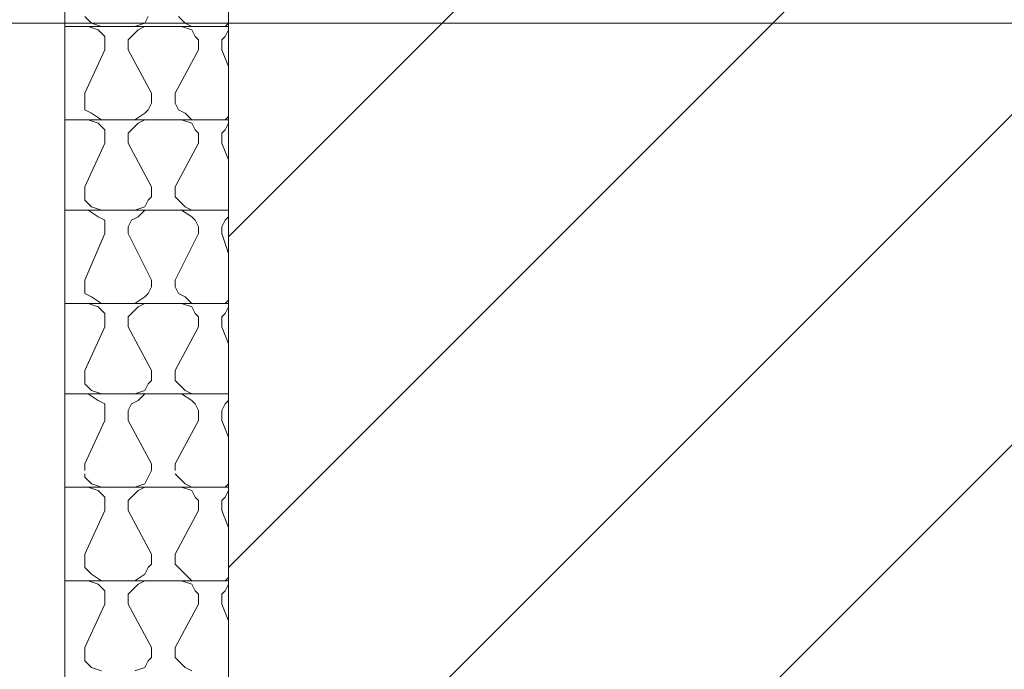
# Model space of a CAD drawing. Extents: x 566443 to 590371, y 3845226 to 3876576.
# Tile 187 of 221: x 586720 to 586733, y 3853938 to 3853946. Entities that reach past the tile are written whole.
import ezdxf

# ---------------------------------------------------------------- set-up
doc = ezdxf.new("R2010")
doc.units = 0
doc.layers.add('C00-00-00', color=7, linetype='CONTINUOUS')

msp = doc.modelspace()

# ---------------------------------------------------------------- linework, layer by layer
at = {"layer": 'C00-00-00', "lineweight": 9}
for points in [[(586723.027, 3853973.418), (586723.027, 3853929.095)], [(586720.953, 3853950.6), (586720.953, 3853929.095)], [(586723.027, 3853935.191), (586734.118, 3853946.282), (586736.955, 3853949.119)], [(586749.443, 3853946.282), (586718.794, 3853946.282)], [(586723.027, 3853946.24), (586720.953, 3853946.24)], [(586723.027, 3853945.055), (586720.953, 3853945.055)], [(586723.027, 3853943.912), (586720.953, 3853943.912)], [(586723.027, 3853942.726), (586720.953, 3853942.726)], [(586723.027, 3853941.583), (586720.953, 3853941.583)], [(586723.027, 3853940.398), (586720.953, 3853940.398)], [(586723.027, 3853939.213), (586720.953, 3853939.213)]]:
    msp.add_lwpolyline(points, dxfattribs=at)
for points in [[(586725.736, 3853946.282), (586725.736, 3853946.282), (586728.446, 3853948.992), (586728.446, 3853948.992)], [(586729.927, 3853946.282), (586729.927, 3853946.282), (586732.637, 3853948.992), (586732.637, 3853948.992)], [(586721.291, 3853946.282), (586721.291, 3853946.282), (586721.207, 3853946.367), (586721.207, 3853946.367)], [(586721.969, 3853946.282), (586721.969, 3853946.282), (586722.011, 3853946.367), (586722.011, 3853946.367)], [(586722.477, 3853946.282), (586722.477, 3853946.282), (586722.392, 3853946.367), (586722.392, 3853946.367)], [(586721.376, 3853946.198), (586721.376, 3853946.198), (586721.249, 3853946.24), (586721.249, 3853946.24)], [(586721.418, 3853946.24), (586721.418, 3853946.24), (586721.291, 3853946.282), (586721.291, 3853946.282)], [(586721.461, 3853946.113), (586721.461, 3853946.113), (586721.376, 3853946.198), (586721.376, 3853946.198)], [(586721.799, 3853946.113), (586721.799, 3853946.113), (586721.884, 3853946.198), (586721.884, 3853946.198)], [(586721.842, 3853946.24), (586721.842, 3853946.24), (586721.969, 3853946.282), (586721.969, 3853946.282)], [(586721.884, 3853946.198), (586721.884, 3853946.198), (586721.969, 3853946.24), (586721.969, 3853946.24)], [(586722.561, 3853946.198), (586722.561, 3853946.198), (586722.434, 3853946.24), (586722.434, 3853946.24)], [(586722.561, 3853946.24), (586722.561, 3853946.24), (586722.477, 3853946.282), (586722.477, 3853946.282)], [(586722.604, 3853946.113), (586722.604, 3853946.113), (586722.561, 3853946.198), (586722.561, 3853946.198)], [(586722.985, 3853946.24), (586722.985, 3853946.24), (586723.027, 3853946.282), (586723.027, 3853946.282)], [(586722.985, 3853946.113), (586722.985, 3853946.113), (586723.027, 3853946.198), (586723.027, 3853946.198)], [(586723.027, 3853943.573), (586723.027, 3853943.573), (586725.736, 3853946.282), (586725.736, 3853946.282)], [(586723.027, 3853939.382), (586723.027, 3853939.382), (586729.927, 3853946.282), (586729.927, 3853946.282)], [(586723.027, 3853946.198), (586723.027, 3853946.198), (586723.027, 3853946.24), (586723.027, 3853946.24)], [(586721.461, 3853946.071), (586721.461, 3853946.071), (586721.461, 3853946.113), (586721.461, 3853946.113)], [(586721.461, 3853946.071), (586721.461, 3853946.071), (586721.461, 3853946.113), (586721.461, 3853946.113)], [(586721.461, 3853946.071), (586721.461, 3853946.071), (586721.461, 3853945.944), (586721.461, 3853945.944)], [(586721.757, 3853946.071), (586721.757, 3853946.071), (586721.799, 3853946.113), (586721.799, 3853946.113)], [(586721.757, 3853946.071), (586721.757, 3853946.071), (586721.799, 3853946.113), (586721.799, 3853946.113)], [(586721.757, 3853946.071), (586721.757, 3853946.071), (586721.757, 3853945.944), (586721.757, 3853945.944)], [(586722.646, 3853946.071), (586722.646, 3853946.071), (586722.604, 3853946.113), (586722.604, 3853946.113)], [(586722.646, 3853946.071), (586722.646, 3853946.071), (586722.604, 3853946.113), (586722.604, 3853946.113)], [(586722.646, 3853946.071), (586722.646, 3853946.071), (586722.646, 3853945.944), (586722.646, 3853945.944)], [(586722.942, 3853946.071), (586722.942, 3853946.071), (586722.985, 3853946.113), (586722.985, 3853946.113)], [(586722.942, 3853946.071), (586722.942, 3853946.071), (586722.985, 3853946.113), (586722.985, 3853946.113)], [(586722.942, 3853946.071), (586722.942, 3853946.071), (586722.942, 3853945.944), (586722.942, 3853945.944)], [(586721.207, 3853945.393), (586721.207, 3853945.393), (586721.461, 3853945.944), (586721.461, 3853945.944)], [(586721.207, 3853945.393), (586721.207, 3853945.393), (586721.461, 3853945.944), (586721.461, 3853945.944)], [(586722.053, 3853945.393), (586722.053, 3853945.393), (586721.757, 3853945.944), (586721.757, 3853945.944)], [(586722.053, 3853945.393), (586722.053, 3853945.393), (586721.757, 3853945.944), (586721.757, 3853945.944)], [(586722.35, 3853945.393), (586722.35, 3853945.393), (586722.646, 3853945.944), (586722.646, 3853945.944)], [(586722.35, 3853945.393), (586722.35, 3853945.393), (586722.646, 3853945.944), (586722.646, 3853945.944)], [(586723.027, 3853945.732), (586723.027, 3853945.732), (586722.942, 3853945.944), (586722.942, 3853945.944)], [(586723.027, 3853945.732), (586723.027, 3853945.732), (586722.942, 3853945.944), (586722.942, 3853945.944)], [(586721.207, 3853945.266), (586721.207, 3853945.266), (586721.207, 3853945.393), (586721.207, 3853945.393)], [(586722.053, 3853945.266), (586722.053, 3853945.266), (586722.053, 3853945.393), (586722.053, 3853945.393)], [(586722.35, 3853945.266), (586722.35, 3853945.266), (586722.35, 3853945.393), (586722.35, 3853945.393)], [(586721.207, 3853945.182), (586721.207, 3853945.182), (586721.207, 3853945.266), (586721.207, 3853945.266)], [(586721.207, 3853945.182), (586721.207, 3853945.182), (586721.207, 3853945.266), (586721.207, 3853945.266)], [(586722.011, 3853945.182), (586722.011, 3853945.182), (586722.053, 3853945.266), (586722.053, 3853945.266)], [(586722.011, 3853945.182), (586722.011, 3853945.182), (586722.053, 3853945.266), (586722.053, 3853945.266)], [(586722.392, 3853945.182), (586722.392, 3853945.182), (586722.35, 3853945.266), (586722.35, 3853945.266)], [(586722.392, 3853945.182), (586722.392, 3853945.182), (586722.35, 3853945.266), (586722.35, 3853945.266)], [(586721.291, 3853945.139), (586721.291, 3853945.139), (586721.207, 3853945.182), (586721.207, 3853945.182)], [(586721.418, 3853945.055), (586721.418, 3853945.055), (586721.291, 3853945.139), (586721.291, 3853945.139)], [(586721.842, 3853945.055), (586721.842, 3853945.055), (586721.969, 3853945.139), (586721.969, 3853945.139)], [(586721.969, 3853945.139), (586721.969, 3853945.139), (586722.011, 3853945.182), (586722.011, 3853945.182)], [(586722.477, 3853945.139), (586722.477, 3853945.139), (586722.392, 3853945.182), (586722.392, 3853945.182)], [(586722.561, 3853945.055), (586722.561, 3853945.055), (586722.477, 3853945.139), (586722.477, 3853945.139)], [(586722.985, 3853945.055), (586722.985, 3853945.055), (586723.027, 3853945.097), (586723.027, 3853945.097)], [(586721.376, 3853945.012), (586721.376, 3853945.012), (586721.249, 3853945.055), (586721.249, 3853945.055)], [(586721.461, 3853944.928), (586721.461, 3853944.928), (586721.376, 3853945.012), (586721.376, 3853945.012)], [(586721.799, 3853944.928), (586721.799, 3853944.928), (586721.884, 3853945.012), (586721.884, 3853945.012)], [(586721.884, 3853945.012), (586721.884, 3853945.012), (586721.969, 3853945.055), (586721.969, 3853945.055)], [(586722.561, 3853945.012), (586722.561, 3853945.012), (586722.434, 3853945.055), (586722.434, 3853945.055)], [(586722.604, 3853944.928), (586722.604, 3853944.928), (586722.561, 3853945.012), (586722.561, 3853945.012)], [(586722.985, 3853944.928), (586722.985, 3853944.928), (586723.027, 3853945.012), (586723.027, 3853945.012)], [(586723.027, 3853945.012), (586723.027, 3853945.012), (586723.027, 3853945.055), (586723.027, 3853945.055)], [(586721.461, 3853944.885), (586721.461, 3853944.885), (586721.461, 3853944.928), (586721.461, 3853944.928)], [(586721.461, 3853944.885), (586721.461, 3853944.885), (586721.461, 3853944.928), (586721.461, 3853944.928)], [(586721.461, 3853944.885), (586721.461, 3853944.885), (586721.461, 3853944.758), (586721.461, 3853944.758)], [(586721.757, 3853944.885), (586721.757, 3853944.885), (586721.799, 3853944.928), (586721.799, 3853944.928)], [(586721.757, 3853944.885), (586721.757, 3853944.885), (586721.799, 3853944.928), (586721.799, 3853944.928)], [(586721.757, 3853944.885), (586721.757, 3853944.885), (586721.757, 3853944.758), (586721.757, 3853944.758)], [(586722.646, 3853944.885), (586722.646, 3853944.885), (586722.604, 3853944.928), (586722.604, 3853944.928)], [(586722.646, 3853944.885), (586722.646, 3853944.885), (586722.604, 3853944.928), (586722.604, 3853944.928)], [(586722.646, 3853944.885), (586722.646, 3853944.885), (586722.646, 3853944.758), (586722.646, 3853944.758)], [(586722.942, 3853944.885), (586722.942, 3853944.885), (586722.985, 3853944.928), (586722.985, 3853944.928)], [(586722.942, 3853944.885), (586722.942, 3853944.885), (586722.985, 3853944.928), (586722.985, 3853944.928)], [(586722.942, 3853944.885), (586722.942, 3853944.885), (586722.942, 3853944.758), (586722.942, 3853944.758)], [(586723.027, 3853931), (586723.027, 3853931), (586736.955, 3853944.928), (586736.955, 3853944.928)], [(586721.207, 3853944.208), (586721.207, 3853944.208), (586721.461, 3853944.758), (586721.461, 3853944.758)], [(586721.207, 3853944.208), (586721.207, 3853944.208), (586721.461, 3853944.758), (586721.461, 3853944.758)], [(586722.053, 3853944.208), (586722.053, 3853944.208), (586721.757, 3853944.758), (586721.757, 3853944.758)], [(586722.053, 3853944.208), (586722.053, 3853944.208), (586721.757, 3853944.758), (586721.757, 3853944.758)], [(586722.35, 3853944.208), (586722.35, 3853944.208), (586722.646, 3853944.758), (586722.646, 3853944.758)], [(586722.35, 3853944.208), (586722.35, 3853944.208), (586722.646, 3853944.758), (586722.646, 3853944.758)], [(586723.027, 3853944.547), (586723.027, 3853944.547), (586722.942, 3853944.758), (586722.942, 3853944.758)], [(586723.027, 3853944.547), (586723.027, 3853944.547), (586722.942, 3853944.758), (586722.942, 3853944.758)], [(586721.207, 3853944.081), (586721.207, 3853944.081), (586721.207, 3853944.208), (586721.207, 3853944.208)], [(586722.053, 3853944.081), (586722.053, 3853944.081), (586722.053, 3853944.208), (586722.053, 3853944.208)], [(586722.35, 3853944.081), (586722.35, 3853944.081), (586722.35, 3853944.208), (586722.35, 3853944.208)], [(586721.207, 3853944.039), (586721.207, 3853944.039), (586721.207, 3853944.081), (586721.207, 3853944.081)], [(586721.207, 3853944.039), (586721.207, 3853944.039), (586721.207, 3853944.081), (586721.207, 3853944.081)], [(586722.011, 3853944.039), (586722.011, 3853944.039), (586722.053, 3853944.081), (586722.053, 3853944.081)], [(586722.011, 3853944.039), (586722.011, 3853944.039), (586722.053, 3853944.081), (586722.053, 3853944.081)], [(586722.392, 3853944.039), (586722.392, 3853944.039), (586722.35, 3853944.081), (586722.35, 3853944.081)], [(586722.392, 3853944.039), (586722.392, 3853944.039), (586722.35, 3853944.081), (586722.35, 3853944.081)], [(586721.291, 3853943.954), (586721.291, 3853943.954), (586721.207, 3853944.039), (586721.207, 3853944.039)], [(586721.418, 3853943.912), (586721.418, 3853943.912), (586721.291, 3853943.954), (586721.291, 3853943.954)], [(586721.842, 3853943.912), (586721.842, 3853943.912), (586721.969, 3853943.954), (586721.969, 3853943.954)], [(586721.969, 3853943.954), (586721.969, 3853943.954), (586722.011, 3853944.039), (586722.011, 3853944.039)], [(586722.477, 3853943.954), (586722.477, 3853943.954), (586722.392, 3853944.039), (586722.392, 3853944.039)], [(586722.561, 3853943.912), (586722.561, 3853943.912), (586722.477, 3853943.954), (586722.477, 3853943.954)], [(586721.376, 3853943.827), (586721.376, 3853943.827), (586721.249, 3853943.912), (586721.249, 3853943.912)], [(586721.461, 3853943.785), (586721.461, 3853943.785), (586721.376, 3853943.827), (586721.376, 3853943.827)], [(586721.799, 3853943.785), (586721.799, 3853943.785), (586721.884, 3853943.827), (586721.884, 3853943.827)], [(586721.884, 3853943.827), (586721.884, 3853943.827), (586721.969, 3853943.912), (586721.969, 3853943.912)], [(586722.561, 3853943.827), (586722.561, 3853943.827), (586722.434, 3853943.912), (586722.434, 3853943.912)], [(586722.604, 3853943.785), (586722.604, 3853943.785), (586722.561, 3853943.827), (586722.561, 3853943.827)], [(586722.985, 3853943.912), (586722.985, 3853943.912), (586723.027, 3853943.912), (586723.027, 3853943.912)], [(586722.985, 3853943.785), (586722.985, 3853943.785), (586723.027, 3853943.827), (586723.027, 3853943.827)], [(586723.027, 3853943.827), (586723.027, 3853943.827), (586723.027, 3853943.869), (586723.027, 3853943.869)], [(586721.461, 3853943.7), (586721.461, 3853943.7), (586721.461, 3853943.785), (586721.461, 3853943.785)], [(586721.461, 3853943.7), (586721.461, 3853943.7), (586721.461, 3853943.785), (586721.461, 3853943.785)], [(586721.461, 3853943.7), (586721.461, 3853943.7), (586721.461, 3853943.615), (586721.461, 3853943.615)], [(586721.757, 3853943.7), (586721.757, 3853943.7), (586721.799, 3853943.785), (586721.799, 3853943.785)], [(586721.757, 3853943.7), (586721.757, 3853943.7), (586721.799, 3853943.785), (586721.799, 3853943.785)], [(586721.757, 3853943.7), (586721.757, 3853943.7), (586721.757, 3853943.615), (586721.757, 3853943.615)], [(586722.646, 3853943.7), (586722.646, 3853943.7), (586722.604, 3853943.785), (586722.604, 3853943.785)], [(586722.646, 3853943.7), (586722.646, 3853943.7), (586722.604, 3853943.785), (586722.604, 3853943.785)], [(586722.646, 3853943.7), (586722.646, 3853943.7), (586722.646, 3853943.615), (586722.646, 3853943.615)], [(586722.942, 3853943.7), (586722.942, 3853943.7), (586722.985, 3853943.785), (586722.985, 3853943.785)], [(586722.942, 3853943.7), (586722.942, 3853943.7), (586722.985, 3853943.785), (586722.985, 3853943.785)], [(586722.942, 3853943.7), (586722.942, 3853943.7), (586722.942, 3853943.615), (586722.942, 3853943.615)], [(586721.207, 3853943.023), (586721.207, 3853943.023), (586721.461, 3853943.615), (586721.461, 3853943.615)], [(586721.207, 3853943.023), (586721.207, 3853943.023), (586721.461, 3853943.615), (586721.461, 3853943.615)], [(586722.053, 3853943.023), (586722.053, 3853943.023), (586721.757, 3853943.615), (586721.757, 3853943.615)], [(586722.053, 3853943.023), (586722.053, 3853943.023), (586721.757, 3853943.615), (586721.757, 3853943.615)], [(586722.35, 3853943.023), (586722.35, 3853943.023), (586722.646, 3853943.615), (586722.646, 3853943.615)], [(586722.35, 3853943.023), (586722.35, 3853943.023), (586722.646, 3853943.615), (586722.646, 3853943.615)], [(586723.027, 3853943.361), (586723.027, 3853943.361), (586722.942, 3853943.615), (586722.942, 3853943.615)], [(586723.027, 3853943.361), (586723.027, 3853943.361), (586722.942, 3853943.615), (586722.942, 3853943.615)], [(586721.207, 3853942.938), (586721.207, 3853942.938), (586721.207, 3853943.023), (586721.207, 3853943.023)], [(586722.053, 3853942.938), (586722.053, 3853942.938), (586722.053, 3853943.023), (586722.053, 3853943.023)], [(586722.35, 3853942.938), (586722.35, 3853942.938), (586722.35, 3853943.023), (586722.35, 3853943.023)], [(586721.207, 3853942.853), (586721.207, 3853942.853), (586721.207, 3853942.938), (586721.207, 3853942.938)], [(586721.207, 3853942.853), (586721.207, 3853942.853), (586721.207, 3853942.938), (586721.207, 3853942.938)], [(586721.291, 3853942.811), (586721.291, 3853942.811), (586721.207, 3853942.853), (586721.207, 3853942.853)], [(586721.969, 3853942.811), (586721.969, 3853942.811), (586722.011, 3853942.853), (586722.011, 3853942.853)], [(586722.011, 3853942.853), (586722.011, 3853942.853), (586722.053, 3853942.938), (586722.053, 3853942.938)], [(586722.011, 3853942.853), (586722.011, 3853942.853), (586722.053, 3853942.938), (586722.053, 3853942.938)], [(586722.392, 3853942.853), (586722.392, 3853942.853), (586722.35, 3853942.938), (586722.35, 3853942.938)], [(586722.392, 3853942.853), (586722.392, 3853942.853), (586722.35, 3853942.938), (586722.35, 3853942.938)], [(586722.477, 3853942.811), (586722.477, 3853942.811), (586722.392, 3853942.853), (586722.392, 3853942.853)], [(586721.376, 3853942.684), (586721.376, 3853942.684), (586721.249, 3853942.726), (586721.249, 3853942.726)], [(586721.418, 3853942.726), (586721.418, 3853942.726), (586721.291, 3853942.811), (586721.291, 3853942.811)], [(586721.842, 3853942.726), (586721.842, 3853942.726), (586721.969, 3853942.811), (586721.969, 3853942.811)], [(586721.884, 3853942.684), (586721.884, 3853942.684), (586721.969, 3853942.726), (586721.969, 3853942.726)], [(586722.561, 3853942.684), (586722.561, 3853942.684), (586722.434, 3853942.726), (586722.434, 3853942.726)], [(586722.561, 3853942.726), (586722.561, 3853942.726), (586722.477, 3853942.811), (586722.477, 3853942.811)], [(586722.985, 3853942.726), (586722.985, 3853942.726), (586723.027, 3853942.769), (586723.027, 3853942.769)], [(586723.027, 3853942.684), (586723.027, 3853942.684), (586723.027, 3853942.726), (586723.027, 3853942.726)], [(586721.461, 3853942.599), (586721.461, 3853942.599), (586721.376, 3853942.684), (586721.376, 3853942.684)], [(586721.461, 3853942.557), (586721.461, 3853942.557), (586721.461, 3853942.599), (586721.461, 3853942.599)], [(586721.461, 3853942.557), (586721.461, 3853942.557), (586721.461, 3853942.599), (586721.461, 3853942.599)], [(586721.757, 3853942.557), (586721.757, 3853942.557), (586721.799, 3853942.599), (586721.799, 3853942.599)], [(586721.757, 3853942.557), (586721.757, 3853942.557), (586721.799, 3853942.599), (586721.799, 3853942.599)], [(586721.799, 3853942.599), (586721.799, 3853942.599), (586721.884, 3853942.684), (586721.884, 3853942.684)], [(586722.604, 3853942.599), (586722.604, 3853942.599), (586722.561, 3853942.684), (586722.561, 3853942.684)], [(586722.646, 3853942.557), (586722.646, 3853942.557), (586722.604, 3853942.599), (586722.604, 3853942.599)], [(586722.646, 3853942.557), (586722.646, 3853942.557), (586722.604, 3853942.599), (586722.604, 3853942.599)], [(586722.942, 3853942.557), (586722.942, 3853942.557), (586722.985, 3853942.599), (586722.985, 3853942.599)], [(586722.942, 3853942.557), (586722.942, 3853942.557), (586722.985, 3853942.599), (586722.985, 3853942.599)], [(586722.985, 3853942.599), (586722.985, 3853942.599), (586723.027, 3853942.684), (586723.027, 3853942.684)], [(586721.461, 3853942.557), (586721.461, 3853942.557), (586721.461, 3853942.43), (586721.461, 3853942.43)], [(586721.757, 3853942.557), (586721.757, 3853942.557), (586721.757, 3853942.43), (586721.757, 3853942.43)], [(586722.646, 3853942.557), (586722.646, 3853942.557), (586722.646, 3853942.43), (586722.646, 3853942.43)], [(586722.942, 3853942.557), (586722.942, 3853942.557), (586722.942, 3853942.43), (586722.942, 3853942.43)], [(586721.207, 3853941.88), (586721.207, 3853941.88), (586721.461, 3853942.43), (586721.461, 3853942.43)], [(586721.207, 3853941.88), (586721.207, 3853941.88), (586721.461, 3853942.43), (586721.461, 3853942.43)], [(586722.053, 3853941.88), (586722.053, 3853941.88), (586721.757, 3853942.43), (586721.757, 3853942.43)], [(586722.053, 3853941.88), (586722.053, 3853941.88), (586721.757, 3853942.43), (586721.757, 3853942.43)], [(586722.35, 3853941.88), (586722.35, 3853941.88), (586722.646, 3853942.43), (586722.646, 3853942.43)], [(586722.35, 3853941.88), (586722.35, 3853941.88), (586722.646, 3853942.43), (586722.646, 3853942.43)], [(586723.027, 3853942.218), (586723.027, 3853942.218), (586722.942, 3853942.43), (586722.942, 3853942.43)], [(586723.027, 3853942.218), (586723.027, 3853942.218), (586722.942, 3853942.43), (586722.942, 3853942.43)], [(586721.207, 3853941.753), (586721.207, 3853941.753), (586721.207, 3853941.88), (586721.207, 3853941.88)], [(586722.053, 3853941.753), (586722.053, 3853941.753), (586722.053, 3853941.88), (586722.053, 3853941.88)], [(586722.35, 3853941.753), (586722.35, 3853941.753), (586722.35, 3853941.88), (586722.35, 3853941.88)], [(586721.207, 3853941.71), (586721.207, 3853941.71), (586721.207, 3853941.753), (586721.207, 3853941.753)], [(586721.207, 3853941.71), (586721.207, 3853941.71), (586721.207, 3853941.753), (586721.207, 3853941.753)], [(586721.291, 3853941.626), (586721.291, 3853941.626), (586721.207, 3853941.71), (586721.207, 3853941.71)], [(586721.969, 3853941.626), (586721.969, 3853941.626), (586722.011, 3853941.71), (586722.011, 3853941.71)], [(586722.011, 3853941.71), (586722.011, 3853941.71), (586722.053, 3853941.753), (586722.053, 3853941.753)], [(586722.011, 3853941.71), (586722.011, 3853941.71), (586722.053, 3853941.753), (586722.053, 3853941.753)], [(586722.392, 3853941.71), (586722.392, 3853941.71), (586722.35, 3853941.753), (586722.35, 3853941.753)], [(586722.392, 3853941.71), (586722.392, 3853941.71), (586722.35, 3853941.753), (586722.35, 3853941.753)], [(586722.477, 3853941.626), (586722.477, 3853941.626), (586722.392, 3853941.71), (586722.392, 3853941.71)], [(586721.376, 3853941.499), (586721.376, 3853941.499), (586721.249, 3853941.583), (586721.249, 3853941.583)], [(586721.418, 3853941.583), (586721.418, 3853941.583), (586721.291, 3853941.626), (586721.291, 3853941.626)], [(586721.842, 3853941.583), (586721.842, 3853941.583), (586721.969, 3853941.626), (586721.969, 3853941.626)], [(586721.884, 3853941.499), (586721.884, 3853941.499), (586721.969, 3853941.583), (586721.969, 3853941.583)], [(586722.561, 3853941.499), (586722.561, 3853941.499), (586722.434, 3853941.583), (586722.434, 3853941.583)], [(586722.561, 3853941.583), (586722.561, 3853941.583), (586722.477, 3853941.626), (586722.477, 3853941.626)], [(586722.985, 3853941.583), (586722.985, 3853941.583), (586723.027, 3853941.583), (586723.027, 3853941.583)], [(586721.461, 3853941.456), (586721.461, 3853941.456), (586721.376, 3853941.499), (586721.376, 3853941.499)], [(586721.461, 3853941.372), (586721.461, 3853941.372), (586721.461, 3853941.456), (586721.461, 3853941.456)], [(586721.461, 3853941.372), (586721.461, 3853941.372), (586721.461, 3853941.456), (586721.461, 3853941.456)], [(586721.757, 3853941.372), (586721.757, 3853941.372), (586721.799, 3853941.456), (586721.799, 3853941.456)], [(586721.757, 3853941.372), (586721.757, 3853941.372), (586721.799, 3853941.456), (586721.799, 3853941.456)], [(586721.799, 3853941.456), (586721.799, 3853941.456), (586721.884, 3853941.499), (586721.884, 3853941.499)], [(586722.604, 3853941.456), (586722.604, 3853941.456), (586722.561, 3853941.499), (586722.561, 3853941.499)], [(586722.646, 3853941.372), (586722.646, 3853941.372), (586722.604, 3853941.456), (586722.604, 3853941.456)], [(586722.646, 3853941.372), (586722.646, 3853941.372), (586722.604, 3853941.456), (586722.604, 3853941.456)], [(586722.942, 3853941.372), (586722.942, 3853941.372), (586722.985, 3853941.456), (586722.985, 3853941.456)], [(586722.942, 3853941.372), (586722.942, 3853941.372), (586722.985, 3853941.456), (586722.985, 3853941.456)], [(586722.985, 3853941.456), (586722.985, 3853941.456), (586723.027, 3853941.499), (586723.027, 3853941.499)], [(586723.027, 3853941.499), (586723.027, 3853941.499), (586723.027, 3853941.541), (586723.027, 3853941.541)], [(586721.461, 3853941.372), (586721.461, 3853941.372), (586721.461, 3853941.245), (586721.461, 3853941.245)], [(586721.757, 3853941.372), (586721.757, 3853941.372), (586721.757, 3853941.245), (586721.757, 3853941.245)], [(586722.646, 3853941.372), (586722.646, 3853941.372), (586722.646, 3853941.245), (586722.646, 3853941.245)], [(586722.942, 3853941.372), (586722.942, 3853941.372), (586722.942, 3853941.245), (586722.942, 3853941.245)], [(586721.207, 3853940.694), (586721.207, 3853940.694), (586721.461, 3853941.245), (586721.461, 3853941.245)], [(586721.207, 3853940.694), (586721.207, 3853940.694), (586721.461, 3853941.245), (586721.461, 3853941.245)], [(586722.053, 3853940.694), (586722.053, 3853940.694), (586721.757, 3853941.245), (586721.757, 3853941.245)], [(586722.053, 3853940.694), (586722.053, 3853940.694), (586721.757, 3853941.245), (586721.757, 3853941.245)], [(586722.35, 3853940.694), (586722.35, 3853940.694), (586722.646, 3853941.245), (586722.646, 3853941.245)], [(586722.35, 3853940.694), (586722.35, 3853940.694), (586722.646, 3853941.245), (586722.646, 3853941.245)], [(586723.027, 3853941.033), (586723.027, 3853941.033), (586722.942, 3853941.245), (586722.942, 3853941.245)], [(586723.027, 3853941.033), (586723.027, 3853941.033), (586722.942, 3853941.245), (586722.942, 3853941.245)], [(586725.313, 3853929.095), (586725.313, 3853929.095), (586736.955, 3853940.737), (586736.955, 3853940.737)], [(586721.207, 3853940.61), (586721.207, 3853940.61), (586721.207, 3853940.694), (586721.207, 3853940.694)], [(586722.011, 3853940.525), (586722.011, 3853940.525), (586722.053, 3853940.61), (586722.053, 3853940.61)], [(586722.011, 3853940.525), (586722.011, 3853940.525), (586722.053, 3853940.61), (586722.053, 3853940.61)], [(586722.053, 3853940.61), (586722.053, 3853940.61), (586722.053, 3853940.694), (586722.053, 3853940.694)], [(586722.35, 3853940.61), (586722.35, 3853940.61), (586722.35, 3853940.694), (586722.35, 3853940.694)], [(586721.207, 3853940.525), (586721.207, 3853940.525), (586721.207, 3853940.567), (586721.207, 3853940.567)], [(586721.207, 3853940.525), (586721.207, 3853940.525), (586721.207, 3853940.567), (586721.207, 3853940.567)], [(586721.291, 3853940.44), (586721.291, 3853940.44), (586721.207, 3853940.525), (586721.207, 3853940.525)], [(586721.969, 3853940.44), (586721.969, 3853940.44), (586722.011, 3853940.525), (586722.011, 3853940.525)], [(586722.392, 3853940.525), (586722.392, 3853940.525), (586722.35, 3853940.567), (586722.35, 3853940.567)], [(586722.392, 3853940.525), (586722.392, 3853940.525), (586722.35, 3853940.567), (586722.35, 3853940.567)], [(586722.477, 3853940.44), (586722.477, 3853940.44), (586722.392, 3853940.525), (586722.392, 3853940.525)], [(586721.376, 3853940.356), (586721.376, 3853940.356), (586721.249, 3853940.398), (586721.249, 3853940.398)], [(586721.418, 3853940.398), (586721.418, 3853940.398), (586721.291, 3853940.44), (586721.291, 3853940.44)], [(586721.461, 3853940.271), (586721.461, 3853940.271), (586721.376, 3853940.356), (586721.376, 3853940.356)], [(586721.799, 3853940.271), (586721.799, 3853940.271), (586721.884, 3853940.356), (586721.884, 3853940.356)], [(586721.842, 3853940.398), (586721.842, 3853940.398), (586721.969, 3853940.44), (586721.969, 3853940.44)], [(586721.884, 3853940.356), (586721.884, 3853940.356), (586721.969, 3853940.398), (586721.969, 3853940.398)], [(586722.561, 3853940.356), (586722.561, 3853940.356), (586722.434, 3853940.398), (586722.434, 3853940.398)], [(586722.561, 3853940.398), (586722.561, 3853940.398), (586722.477, 3853940.44), (586722.477, 3853940.44)], [(586722.604, 3853940.271), (586722.604, 3853940.271), (586722.561, 3853940.356), (586722.561, 3853940.356)], [(586722.985, 3853940.398), (586722.985, 3853940.398), (586723.027, 3853940.44), (586723.027, 3853940.44)], [(586722.985, 3853940.271), (586722.985, 3853940.271), (586723.027, 3853940.356), (586723.027, 3853940.356)], [(586723.027, 3853940.356), (586723.027, 3853940.356), (586723.027, 3853940.398), (586723.027, 3853940.398)], [(586721.461, 3853940.229), (586721.461, 3853940.229), (586721.461, 3853940.271), (586721.461, 3853940.271)], [(586721.461, 3853940.229), (586721.461, 3853940.229), (586721.461, 3853940.271), (586721.461, 3853940.271)], [(586721.461, 3853940.229), (586721.461, 3853940.229), (586721.461, 3853940.102), (586721.461, 3853940.102)], [(586721.757, 3853940.229), (586721.757, 3853940.229), (586721.799, 3853940.271), (586721.799, 3853940.271)], [(586721.757, 3853940.229), (586721.757, 3853940.229), (586721.799, 3853940.271), (586721.799, 3853940.271)], [(586721.757, 3853940.229), (586721.757, 3853940.229), (586721.757, 3853940.102), (586721.757, 3853940.102)], [(586722.646, 3853940.229), (586722.646, 3853940.229), (586722.604, 3853940.271), (586722.604, 3853940.271)], [(586722.646, 3853940.229), (586722.646, 3853940.229), (586722.604, 3853940.271), (586722.604, 3853940.271)], [(586722.646, 3853940.229), (586722.646, 3853940.229), (586722.646, 3853940.102), (586722.646, 3853940.102)], [(586722.942, 3853940.229), (586722.942, 3853940.229), (586722.985, 3853940.271), (586722.985, 3853940.271)], [(586722.942, 3853940.229), (586722.942, 3853940.229), (586722.985, 3853940.271), (586722.985, 3853940.271)], [(586722.942, 3853940.229), (586722.942, 3853940.229), (586722.942, 3853940.102), (586722.942, 3853940.102)], [(586721.207, 3853939.551), (586721.207, 3853939.551), (586721.461, 3853940.102), (586721.461, 3853940.102)], [(586721.207, 3853939.551), (586721.207, 3853939.551), (586721.461, 3853940.102), (586721.461, 3853940.102)], [(586722.053, 3853939.551), (586722.053, 3853939.551), (586721.757, 3853940.102), (586721.757, 3853940.102)], [(586722.053, 3853939.551), (586722.053, 3853939.551), (586721.757, 3853940.102), (586721.757, 3853940.102)], [(586722.35, 3853939.551), (586722.35, 3853939.551), (586722.646, 3853940.102), (586722.646, 3853940.102)], [(586722.35, 3853939.551), (586722.35, 3853939.551), (586722.646, 3853940.102), (586722.646, 3853940.102)], [(586723.027, 3853939.89), (586723.027, 3853939.89), (586722.942, 3853940.102), (586722.942, 3853940.102)], [(586723.027, 3853939.89), (586723.027, 3853939.89), (586722.942, 3853940.102), (586722.942, 3853940.102)], [(586721.207, 3853939.424), (586721.207, 3853939.424), (586721.207, 3853939.551), (586721.207, 3853939.551)], [(586722.053, 3853939.424), (586722.053, 3853939.424), (586722.053, 3853939.551), (586722.053, 3853939.551)], [(586722.35, 3853939.424), (586722.35, 3853939.424), (586722.35, 3853939.551), (586722.35, 3853939.551)], [(586721.207, 3853939.382), (586721.207, 3853939.382), (586721.207, 3853939.424), (586721.207, 3853939.424)], [(586721.207, 3853939.382), (586721.207, 3853939.382), (586721.207, 3853939.424), (586721.207, 3853939.424)], [(586721.291, 3853939.297), (586721.291, 3853939.297), (586721.207, 3853939.382), (586721.207, 3853939.382)], [(586721.969, 3853939.297), (586721.969, 3853939.297), (586722.011, 3853939.382), (586722.011, 3853939.382)], [(586722.011, 3853939.382), (586722.011, 3853939.382), (586722.053, 3853939.424), (586722.053, 3853939.424)], [(586722.011, 3853939.382), (586722.011, 3853939.382), (586722.053, 3853939.424), (586722.053, 3853939.424)], [(586722.392, 3853939.382), (586722.392, 3853939.382), (586722.35, 3853939.424), (586722.35, 3853939.424)], [(586722.392, 3853939.382), (586722.392, 3853939.382), (586722.35, 3853939.424), (586722.35, 3853939.424)], [(586722.477, 3853939.297), (586722.477, 3853939.297), (586722.392, 3853939.382), (586722.392, 3853939.382)], [(586721.376, 3853939.17), (586721.376, 3853939.17), (586721.249, 3853939.213), (586721.249, 3853939.213)], [(586721.418, 3853939.213), (586721.418, 3853939.213), (586721.291, 3853939.297), (586721.291, 3853939.297)], [(586721.842, 3853939.213), (586721.842, 3853939.213), (586721.969, 3853939.297), (586721.969, 3853939.297)], [(586721.884, 3853939.17), (586721.884, 3853939.17), (586721.969, 3853939.213), (586721.969, 3853939.213)], [(586722.561, 3853939.17), (586722.561, 3853939.17), (586722.434, 3853939.213), (586722.434, 3853939.213)], [(586722.561, 3853939.213), (586722.561, 3853939.213), (586722.477, 3853939.297), (586722.477, 3853939.297)], [(586722.985, 3853939.213), (586722.985, 3853939.213), (586723.027, 3853939.255), (586723.027, 3853939.255)], [(586723.027, 3853939.17), (586723.027, 3853939.17), (586723.027, 3853939.213), (586723.027, 3853939.213)], [(586721.461, 3853939.086), (586721.461, 3853939.086), (586721.376, 3853939.17), (586721.376, 3853939.17)], [(586721.461, 3853939.043), (586721.461, 3853939.043), (586721.461, 3853939.086), (586721.461, 3853939.086)], [(586721.461, 3853939.043), (586721.461, 3853939.043), (586721.461, 3853939.086), (586721.461, 3853939.086)], [(586721.757, 3853939.043), (586721.757, 3853939.043), (586721.799, 3853939.086), (586721.799, 3853939.086)], [(586721.757, 3853939.043), (586721.757, 3853939.043), (586721.799, 3853939.086), (586721.799, 3853939.086)], [(586721.799, 3853939.086), (586721.799, 3853939.086), (586721.884, 3853939.17), (586721.884, 3853939.17)], [(586722.604, 3853939.086), (586722.604, 3853939.086), (586722.561, 3853939.17), (586722.561, 3853939.17)], [(586722.646, 3853939.043), (586722.646, 3853939.043), (586722.604, 3853939.086), (586722.604, 3853939.086)], [(586722.646, 3853939.043), (586722.646, 3853939.043), (586722.604, 3853939.086), (586722.604, 3853939.086)], [(586722.942, 3853939.043), (586722.942, 3853939.043), (586722.985, 3853939.086), (586722.985, 3853939.086)], [(586722.942, 3853939.043), (586722.942, 3853939.043), (586722.985, 3853939.086), (586722.985, 3853939.086)], [(586722.985, 3853939.086), (586722.985, 3853939.086), (586723.027, 3853939.17), (586723.027, 3853939.17)], [(586721.461, 3853939.043), (586721.461, 3853939.043), (586721.461, 3853938.916), (586721.461, 3853938.916)], [(586721.757, 3853939.043), (586721.757, 3853939.043), (586721.757, 3853938.916), (586721.757, 3853938.916)], [(586722.646, 3853939.043), (586722.646, 3853939.043), (586722.646, 3853938.916), (586722.646, 3853938.916)], [(586722.942, 3853939.043), (586722.942, 3853939.043), (586722.942, 3853938.916), (586722.942, 3853938.916)], [(586721.207, 3853938.366), (586721.207, 3853938.366), (586721.461, 3853938.916), (586721.461, 3853938.916)], [(586721.207, 3853938.366), (586721.207, 3853938.366), (586721.461, 3853938.916), (586721.461, 3853938.916)], [(586722.053, 3853938.366), (586722.053, 3853938.366), (586721.757, 3853938.916), (586721.757, 3853938.916)], [(586722.053, 3853938.366), (586722.053, 3853938.366), (586721.757, 3853938.916), (586721.757, 3853938.916)], [(586722.35, 3853938.366), (586722.35, 3853938.366), (586722.646, 3853938.916), (586722.646, 3853938.916)], [(586722.35, 3853938.366), (586722.35, 3853938.366), (586722.646, 3853938.916), (586722.646, 3853938.916)], [(586723.027, 3853938.705), (586723.027, 3853938.705), (586722.942, 3853938.916), (586722.942, 3853938.916)], [(586723.027, 3853938.705), (586723.027, 3853938.705), (586722.942, 3853938.916), (586722.942, 3853938.916)], [(586721.207, 3853938.239), (586721.207, 3853938.239), (586721.207, 3853938.366), (586721.207, 3853938.366)], [(586722.053, 3853938.239), (586722.053, 3853938.239), (586722.053, 3853938.366), (586722.053, 3853938.366)], [(586722.35, 3853938.239), (586722.35, 3853938.239), (586722.35, 3853938.366), (586722.35, 3853938.366)], [(586721.207, 3853938.197), (586721.207, 3853938.197), (586721.207, 3853938.239), (586721.207, 3853938.239)], [(586721.207, 3853938.197), (586721.207, 3853938.197), (586721.207, 3853938.239), (586721.207, 3853938.239)], [(586722.011, 3853938.197), (586722.011, 3853938.197), (586722.053, 3853938.239), (586722.053, 3853938.239)], [(586722.011, 3853938.197), (586722.011, 3853938.197), (586722.053, 3853938.239), (586722.053, 3853938.239)], [(586722.392, 3853938.197), (586722.392, 3853938.197), (586722.35, 3853938.239), (586722.35, 3853938.239)], [(586722.392, 3853938.197), (586722.392, 3853938.197), (586722.35, 3853938.239), (586722.35, 3853938.239)], [(586721.291, 3853938.112), (586721.291, 3853938.112), (586721.207, 3853938.197), (586721.207, 3853938.197)], [(586721.418, 3853938.07), (586721.418, 3853938.07), (586721.291, 3853938.112), (586721.291, 3853938.112)], [(586721.842, 3853938.07), (586721.842, 3853938.07), (586721.969, 3853938.112), (586721.969, 3853938.112)], [(586721.969, 3853938.112), (586721.969, 3853938.112), (586722.011, 3853938.197), (586722.011, 3853938.197)], [(586722.477, 3853938.112), (586722.477, 3853938.112), (586722.392, 3853938.197), (586722.392, 3853938.197)], [(586722.561, 3853938.07), (586722.561, 3853938.07), (586722.477, 3853938.112), (586722.477, 3853938.112)]]:
    msp.add_open_spline(points, degree=3, dxfattribs=at)

doc.saveas('drawing.dxf')
